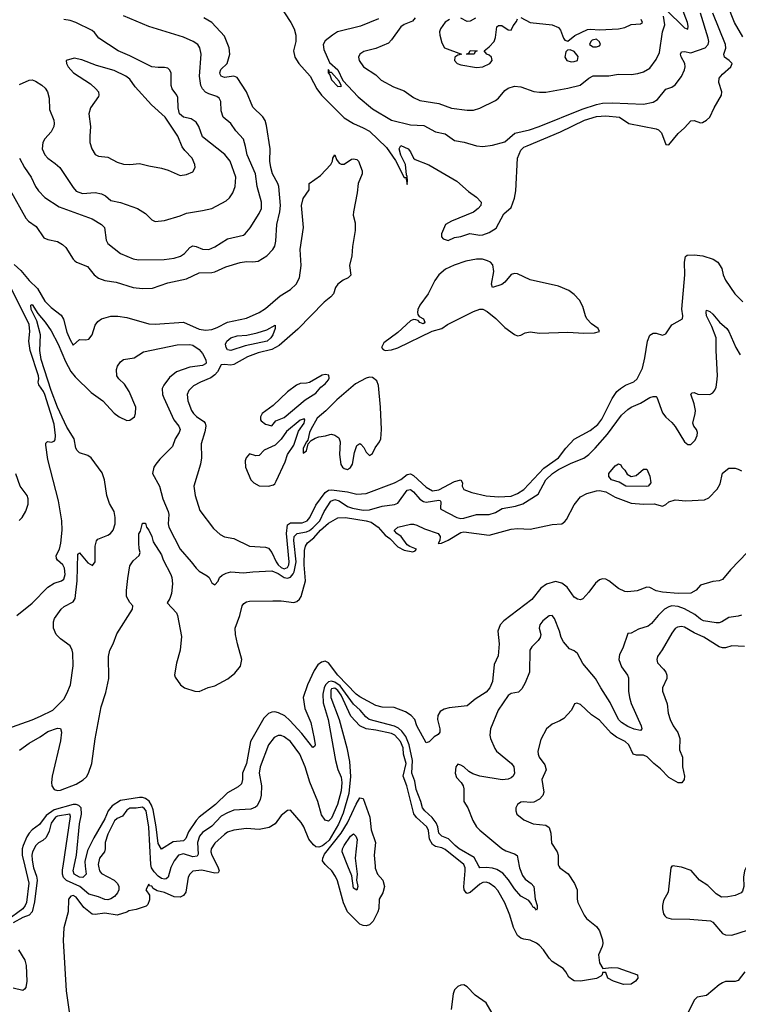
# Model space of a CAD drawing. Header units: inches. Extents: x 1552611 to 1694776, y 811966 to 917215.
# Tile 105 of 256: x 1633951 to 1638511, y 829124 to 835368. Entities that reach past the tile are written whole.
import ezdxf

# ---------------------------------------------------------------- set-up
doc = ezdxf.new("R2010")
doc.units = ezdxf.units.IN
doc.header["$MEASUREMENT"] = 0
doc.layers.add('B6832', color=7, linetype='Continuous')
doc.layers.add('B6833', color=7, linetype='Continuous')

msp = doc.modelspace()

# ---------------------------------------------------------------- linework, layer by layer
at = {"layer": 'B6832', "color": 5}
for points, elevation in [([(1633982.9, 830000), (1634007.9, 829892.1), (1633993, 829770), (1633985.8, 829750), (1633970.9, 829730), (1633866.7, 829653.3)], 740), ([(1634036.9, 830000), (1634038.6, 829990), (1634056.8, 829936.8), (1634060.8, 829910), (1634045.6, 829774.4), (1634030.3, 829709.7), (1634011.8, 829688.2), (1633970, 829675), (1633910, 829640)], 760), ([(1634451.6, 830000), (1634457.1, 829970), (1634470, 829954), (1634550.4, 829910.4), (1634570.4, 829890.4), (1634580.3, 829870), (1634580.3, 829850), (1634572.3, 829830), (1634552.9, 829807.1), (1634530, 829792.3), (1634510, 829786.7), (1634490, 829789), (1634450, 829806.3), (1634390, 829821.5), (1634331.7, 829870), (1634248, 829908), (1634227.7, 829927.7), (1634221.7, 829950), (1634223.2, 829976.8), (1634226.7, 830000)], 760), ([(1635205.2, 830000), (1635210.8, 829989.2), (1635216.2, 829970), (1635210, 829957.2), (1635190, 829955.2), (1635106.2, 829973.8), (1635050, 829967.9), (1635030.1, 829949.9), (1635019.4, 829930), (1635004.6, 829835.4), (1634990, 829813.7), (1634970, 829802.4), (1634930, 829806), (1634870, 829833.3), (1634823.7, 829843.7), (1634798, 829858), (1634790, 829873.2), (1634775.3, 829875.3), (1634770, 829886), (1634752, 829850), (1634775.3, 829815.3), (1634774.4, 829785.6), (1634764, 829756), (1634754, 829746), (1634690, 829725.2), (1634642.8, 829717.2), (1634630, 829708.7), (1634570, 829689), (1634490, 829700.7), (1634430, 829692.5), (1634410, 829696.2), (1634357.6, 829737.6), (1634310, 829804.1), (1634290, 829812.7), (1634274.8, 829810), (1634261.1, 829790), (1634258.8, 829710), (1634231.2, 829608.8), (1634227.5, 829527.5), (1634246.1, 829210), (1634264.6, 829075.4)], 780), ([(1634366.8, 830000), (1634371.7, 829948.3), (1634352.2, 829927.8), (1634330, 829929.2), (1634297.2, 829950), (1634291.1, 829970), (1634297.2, 830000)], 740), ([(1634914.3, 830000), (1634909.7, 829990.3), (1634892.8, 829930), (1634879.6, 829920.4), (1634870, 829917.6), (1634850, 829922.4), (1634830, 829936.2), (1634803.1, 829963.1), (1634787.3, 829990), (1634784.9, 830000)], 760), ([(1636205.9, 830000), (1636207, 829987), (1636222.2, 829950), (1636255, 829910), (1636265.1, 829870), (1636255.5, 829830), (1636232, 829790), (1636229.4, 829730.6), (1636222.8, 829710), (1636193.2, 829650), (1636170, 829627.7), (1636150, 829621.2), (1636130, 829622.7), (1636110, 829631.5), (1636030, 829709.8), (1636006.3, 829766.3), (1635966.7, 829906.7), (1635954.7, 829934.7), (1635932.5, 829970), (1635899.5, 830000)], 780), ([(1636086.5, 830000), (1636092.4, 829950), (1636087.7, 829910), (1636097.2, 829870), (1636090, 829846.9), (1636070, 829859.6), (1636058.5, 829938.5), (1636033.7, 830000)], 760), ([(1637372, 830000), (1637378.4, 829990), (1637430.1, 829950.1), (1637470.6, 829890.6), (1637487.5, 829850), (1637488, 829790), (1637492.5, 829770), (1637532.2, 829690), (1637548.5, 829668.5), (1637610, 829617.8), (1637629.2, 829590), (1637648.2, 829531.8), (1637650.4, 829510), (1637646.4, 829490), (1637622.8, 829437.2), (1637630, 829386), (1637651, 829351), (1637703, 829357), (1637745.6, 829354.4), (1637870.8, 829310), (1637874, 829290), (1637857.6, 829270), (1637830, 829251.8), (1637782, 829250), (1637718, 829270), (1637682, 829290), (1637670, 829326), (1637650, 829326), (1637646, 829310), (1637638.5, 829301.5), (1637610, 829287.3), (1637510, 829269.6), (1637470, 829273.1), (1637458.6, 829278.6), (1637436.1, 829296.1), (1637416.4, 829330), (1637398.9, 829350), (1637330, 829394.2), (1637310, 829416.4), (1637275.5, 829470), (1637250, 829495.9), (1637230, 829510.7), (1637190, 829529.8), (1637150, 829536), (1637130, 829544), (1637110, 829560.5), (1637083.7, 829610), (1637061.2, 829690), (1637030, 829766.6), (1636985.1, 829845.1), (1636965.7, 829865.7), (1636930, 829891.4), (1636910, 829898), (1636890, 829896.3), (1636870, 829885.9), (1636810, 829832.9), (1636790, 829825.8), (1636783.5, 829830), (1636772.2, 829850), (1636769.5, 829869.5), (1636777.4, 829970), (1636776.7, 829990), (1636772.5, 830000)], 780), ([(1637121, 830000), (1637123.2, 829990), (1637141.6, 829941.6), (1637158, 829918), (1637197.3, 829890), (1637213, 829870), (1637220.7, 829790), (1637234.4, 829750), (1637234.9, 829730), (1637230, 829721.2), (1637216.6, 829736.6), (1637210, 829738), (1637199.5, 829759.5), (1637181, 829781), (1637130, 829808.8), (1637090, 829855.8), (1637053.3, 829913.3), (1637016.3, 829956.3), (1636978.6, 829978.6), (1636950, 829988), (1636910, 829992.2), (1636869.9, 829989.9), (1636864.2, 830000)], 760), ([(1638094, 830000), (1638090, 829999), (1638082.8, 829990), (1638065.5, 829834.5), (1638037.1, 829782.9), (1638029.1, 829750), (1638029.1, 829729.1), (1638036.7, 829696.7), (1638044.4, 829684.4), (1638054.9, 829674.9), (1638084.8, 829664.8), (1638202.7, 829662.7), (1638333.9, 829653.9), (1638350, 829644.9), (1638410, 829573), (1638430, 829563.9), (1638470, 829563), (1638570, 829592.9)], 820), ([(1638564.6, 830000), (1638550.2, 829970), (1638544, 829930), (1638545.8, 829870), (1638537.9, 829842.1), (1638528.8, 829830), (1638490, 829813.2), (1638445.3, 829805.3), (1638403.8, 829803.8), (1638370, 829824.4), (1638317.2, 829877.2), (1638265.1, 829910), (1638212, 829972), (1638150, 829994.3), (1638107.7, 830000)], 820), ([(1633943.1, 829470), (1633983.9, 829403.9), (1633992.1, 829370), (1633995.9, 829270), (1633990.6, 829229.4), (1633981, 829219), (1633970, 829212), (1633910, 829227.1)], 760), ([(1638552.3, 829330), (1638510, 829274.7), (1638490, 829267.6), (1638430, 829267.6), (1638410, 829259.6), (1638390, 829248.2), (1638310, 829178.9), (1638250, 829168), (1638230.4, 829150), (1638171.4, 829028.6)], 820), ([(1636948.2, 829068.2), (1636910, 829133), (1636841.1, 829181.1), (1636790, 829235.1), (1636770, 829246.6), (1636750, 829246), (1636730, 829237.2), (1636710, 829215.3), (1636700.5, 829190), (1636688.8, 829090)], 820)]:
    msp.add_lwpolyline(points, dxfattribs=dict(at, elevation=elevation))
at = {"layer": 'B6833', "color": 5}
for points, elevation in [([(1635591.9, 835471.9), (1635672.3, 835350), (1635693.2, 835310), (1635703, 835270), (1635703, 835230), (1635689, 835170), (1635695.9, 835130), (1635721.1, 835090), (1635794.3, 835010), (1635836.8, 834930), (1635865.1, 834890), (1636010, 834745.3), (1636068.8, 834708.8), (1636130, 834682.9), (1636170, 834660.1), (1636278.4, 834558.4), (1636335.5, 834475.5), (1636390, 834366.7), (1636406.8, 834366.8), (1636403.1, 834356.9), (1636410, 834323), (1636412.6, 834347.4), (1636410, 834373.2), (1636404.4, 834384.4), (1636398.3, 834450), (1636369.4, 834509.4), (1636358, 834550), (1636369.8, 834570.2), (1636415.3, 834550), (1636430, 834530.4), (1636448.8, 834490), (1636460.9, 834480.9), (1636547, 834447), (1636724.8, 834344.8), (1636799, 834279), (1636850, 834242.4), (1636878.4, 834210), (1636877.6, 834190), (1636860.3, 834170), (1636830, 834146.6), (1636690.6, 834090), (1636653.4, 834070), (1636628, 834010), (1636628, 833990), (1636637.3, 833977.3), (1636670, 833967.7), (1636710, 833987.7), (1636750, 833992.2), (1636808.1, 834011.9), (1636870, 834001.9), (1636890, 834002.6), (1636930, 834017.7), (1636973.4, 834046.6), (1637023.8, 834136.2), (1637070, 834176.3), (1637090, 834236.3), (1637098.3, 834281.7), (1637110, 834490.3), (1637130, 834540.9), (1637150, 834558.9), (1637170, 834568.1), (1637382.9, 834657.1), (1637534.5, 834730), (1637610, 834753.1), (1637670, 834758.3), (1637756, 834750), (1637816, 834710), (1637990, 834676.6), (1638004.9, 834670), (1638022.6, 834650), (1638050, 834577.3), (1638070, 834574.9), (1638130, 834646.7), (1638170, 834682), (1638210, 834726.4), (1638230, 834728.7), (1638270, 834713), (1638284.5, 834715.5), (1638310, 834730.6), (1638329.4, 834750), (1638357, 834810), (1638403.7, 834890), (1638407, 834910), (1638386.6, 834970), (1638390, 834998), (1638410, 835022.8), (1638464, 835070), (1638471.6, 835090), (1638452.7, 835110), (1638423.6, 835130), (1638419.7, 835150), (1638431.9, 835188.1), (1638428.9, 835210), (1638349.5, 835410)], 820), ([(1638050, 835433.6), (1638170, 835316), (1638190, 835308.5), (1638193.2, 835326.8), (1638188.6, 835350), (1638149.9, 835450)], 860), ([(1638539.6, 835259.6), (1638487.4, 835350), (1638442, 835462)], 780), ([(1633890, 834286), (1633990.3, 834110), (1634007, 834090), (1634055.8, 834055.8), (1634104.9, 833984.9), (1634130, 833973.2), (1634190, 833961.3), (1634223.2, 833943.2), (1634243.8, 833923.8), (1634289.1, 833850), (1634299.6, 833839.6), (1634310.2, 833830.2), (1634381.9, 833801.9), (1634423.8, 833750), (1634450, 833727.9), (1634490, 833713.7), (1634563.6, 833703.6), (1634670.8, 833670), (1634730, 833662.6), (1634793.7, 833666.3), (1634890, 833699.3), (1635010, 833724.4), (1635090, 833762), (1635170, 833763.8), (1635190, 833769.2), (1635259.5, 833800.5), (1635349, 833829), (1635390, 833835.5), (1635430, 833832.1), (1635463.2, 833836.8), (1635519.7, 833870), (1635557.6, 833910), (1635569.1, 833930.9), (1635576.3, 833963.7), (1635582.8, 834070), (1635602.2, 834150), (1635605.5, 834190), (1635595.4, 834310), (1635588.9, 834330), (1635555.3, 834390), (1635543.4, 834430), (1635539, 834470), (1635541, 834550), (1635516.5, 834696.5), (1635508, 834728), (1635492.9, 834752.9), (1635430, 834813.3), (1635390.6, 834910), (1635330, 835001), (1635310, 835010.3), (1635250, 835000.4), (1635229.2, 835009.2), (1635222.5, 835022.5), (1635220.1, 835030), (1635226.9, 835053.1), (1635267.4, 835090), (1635285, 835150), (1635280.2, 835190), (1635250, 835262.7), (1635170.6, 835350), (1635118.8, 835378.8)], 820), ([(1633950, 834957.5), (1634010, 834984.1), (1634030, 834985.8), (1634050, 834978.9), (1634092.1, 834952.1), (1634112.7, 834932.7), (1634126.7, 834910), (1634138.1, 834870), (1634139.2, 834799.2), (1634167.5, 834730), (1634170.1, 834709.9), (1634167.1, 834690), (1634150, 834656.3), (1634110, 834612.6), (1634096.9, 834590), (1634094, 834550), (1634110.3, 834510), (1634128.9, 834490), (1634176.9, 834456.9), (1634205.8, 834430), (1634290, 834303.1), (1634310, 834280.8), (1634350, 834266), (1634430, 834272.2), (1634470, 834264.6), (1634495.6, 834250), (1634530, 834220.7), (1634590, 834208.4), (1634699.1, 834170), (1634750, 834139.1), (1634790, 834099.1), (1634810, 834088.4), (1634870, 834094.4), (1634970, 834123.6), (1635010, 834141.5), (1635110, 834156.9), (1635170, 834171.6), (1635261.5, 834218.5), (1635281.8, 834238.2), (1635302.7, 834270), (1635318.4, 834310), (1635321.4, 834370), (1635286.6, 834470), (1635253.1, 834513.1), (1635110, 834624.8), (1635087, 834690), (1635070, 834718.4), (1635038.3, 834738.3), (1634990, 834750.5), (1634965.7, 834770), (1634956, 834810), (1634953.7, 834873.7), (1634947.8, 834890), (1634919.2, 834930), (1634912, 834950), (1634912.1, 835030), (1634901.6, 835050), (1634890, 835060.5), (1634870, 835065.1), (1634830, 835064.1), (1634789.9, 835069.9), (1634650, 835139.8), (1634575.6, 835170), (1634452.8, 835250), (1634426.4, 835286.4), (1634410, 835299), (1634307.6, 835350), (1634270, 835362.5), (1634230, 835368.8)], 860), ([(1633950.2, 834490), (1633980.5, 834430), (1634024, 834370), (1634050, 834310.3), (1634070, 834283.2), (1634110, 834240.8), (1634201.7, 834181.7), (1634410, 834105.3), (1634470, 834069.1), (1634489.4, 834049.4), (1634500.1, 833970), (1634509.1, 833949.1), (1634590, 833884.6), (1634670, 833851.4), (1634704.5, 833844.5), (1634867.7, 833847.7), (1634930, 833855.5), (1634971.5, 833868.5), (1634995.5, 833884.5), (1635030, 833922.8), (1635050, 833933.4), (1635070, 833930.2), (1635110, 833912.3), (1635150, 833910.2), (1635190, 833928.1), (1635270, 833978.8), (1635370, 834001.6), (1635381.7, 834010), (1635412.4, 834047.6), (1635470, 834138.9), (1635484.6, 834170), (1635484.5, 834210), (1635456.8, 834310), (1635446.6, 834390), (1635394.4, 834510), (1635384.3, 834564.3), (1635369.9, 834609.9), (1635322.8, 834662.8), (1635289.9, 834709.9), (1635242.2, 834750), (1635229.8, 834790), (1635227.2, 834850), (1635216.9, 834870), (1635201.1, 834881.1), (1635150, 834897.7), (1635130, 834908.9), (1635110.8, 834930), (1635100.7, 834950), (1635091.4, 835010), (1635102.7, 835150), (1635093.7, 835190), (1635080.5, 835210), (1635052, 835230), (1634990, 835257.6), (1634770, 835325.3), (1634610, 835392.1)], 840), ([(1636227.6, 835372.4), (1636113.2, 835326.8), (1635967.8, 835290), (1635934.9, 835270), (1635890, 835233.1), (1635876.8, 835210), (1635879.8, 835179.8), (1635916.9, 835096.9), (1635970.1, 835050), (1636001.7, 834981.7), (1636098.1, 834878.1), (1636190, 834803), (1636310, 834730.9), (1636430, 834701.5), (1636515.9, 834695.9), (1636590, 834657.5), (1636650, 834644.7), (1636710, 834602), (1636771.2, 834591.2), (1636850, 834568.9), (1636890, 834564.6), (1636950, 834571.8), (1637030, 834594), (1637091.8, 834648.2), (1637186.6, 834670), (1637246.3, 834690), (1637520.5, 834799.5), (1637610, 834829.3), (1637650, 834838.3), (1637710, 834841.4), (1637908.4, 834831.6), (1637970, 834843.9), (1637997.3, 834862.7), (1638050, 834927.6), (1638090, 834940.9), (1638110, 834955.6), (1638150, 835007.2), (1638169.8, 835050), (1638173, 835070), (1638171, 835091), (1638147.9, 835132.1), (1638143.7, 835150), (1638150, 835163.7), (1638170, 835165.4), (1638210, 835156.9), (1638300.4, 835190), (1638320.2, 835210), (1638323.4, 835230), (1638319.1, 835250), (1638270.8, 835410)], 840), ([(1636460.1, 835379.9), (1636442.3, 835357.7), (1636390, 835338.4), (1636370, 835323.5), (1636310, 835240.4), (1636290, 835219.8), (1636210, 835184.8), (1636133.9, 835166.1), (1636108.2, 835150), (1636100.4, 835130), (1636104.4, 835110), (1636133, 835070), (1636210, 835018.4), (1636244.7, 834984.7), (1636322, 834942), (1636390, 834917.4), (1636450, 834874.3), (1636490, 834855.8), (1636610, 834835.5), (1636690, 834806.2), (1636790, 834793.2), (1636830, 834793.4), (1636870, 834806.9), (1636970, 834855.8), (1636990, 834870.3), (1637030, 834918.3), (1637050, 834932.8), (1637090, 834946.3), (1637130, 834942), (1637213.3, 834913.3), (1637250, 834907.8), (1637290, 834908.5), (1637430, 834933.2), (1637507.9, 834952.1), (1637562.1, 834997.9), (1637590, 835011.8), (1637688.5, 835011.5), (1637750, 835023.2), (1637830, 835020.2), (1637874.2, 835025.8), (1637910, 835037.2), (1637950, 835061.5), (1637990, 835116.5), (1638010, 835160.3), (1638029.1, 835290.9), (1638045.6, 835334.4), (1638036.8, 835390)], 860), ([(1636678, 835370), (1636650, 835351.8), (1636620.7, 835310), (1636614, 835290), (1636617.3, 835270), (1636630, 835222), (1636646.8, 835190), (1636754, 835150), (1636730, 835144), (1636711.3, 835130), (1636710.8, 835110), (1636726.8, 835090), (1636750, 835082.3), (1636850, 835065.7), (1636890, 835068.9), (1636934, 835090), (1636949.6, 835110), (1636943.7, 835130), (1636930, 835143.7), (1636915.3, 835150), (1636898, 835170), (1636930, 835196), (1636961.2, 835230), (1636970, 835254), (1636978, 835322), (1636990, 835332), (1637010, 835331.3), (1637050, 835304.7), (1637070, 835302), (1637082, 835330), (1637103.1, 835356.9), (1637110, 835374)], 880), ([(1636843.1, 835376.9), (1636810, 835358), (1636790, 835356), (1636750, 835378.4)], 880), ([(1637130, 835382), (1637190.4, 835350.4), (1637330, 835334.8), (1637370, 835318), (1637382, 835302), (1637401, 835250), (1637410, 835238), (1637430, 835231), (1637472.7, 835267.3), (1637554.5, 835305.5), (1637572, 835308), (1637630, 835302.8), (1637750, 835310.2), (1637790, 835318.5), (1637830, 835338.5), (1637890, 835340.8), (1637902, 835350), (1637895.3, 835370)], 880), ([(1633915.8, 833815.8), (1633958.1, 833778.1), (1634010, 833713.8), (1634064, 833664), (1634110, 833582.5), (1634150, 833543.5), (1634213.6, 833493.6), (1634227.9, 833467.9), (1634250, 833386.2), (1634270, 833337.3), (1634290, 833304.6), (1634330, 833340.3), (1634370, 833337.3), (1634390, 833342), (1634409.8, 833370.2), (1634430, 833430.6), (1634445.9, 833454.1), (1634470, 833471.6), (1634530, 833487.1), (1634572.8, 833487.2), (1634630, 833480.2), (1634770, 833439), (1634810, 833437.8), (1634990, 833450.2), (1635090, 833406.3), (1635130, 833399.1), (1635170, 833403.4), (1635204.1, 833415.9), (1635269.9, 833450.1), (1635390, 833474.7), (1635470, 833512), (1635510, 833536.3), (1635603.8, 833616.2), (1635670, 833655.9), (1635704.2, 833690), (1635727, 833730), (1635737.4, 833810), (1635729.7, 833910), (1635751.9, 834050), (1635738, 834190), (1635750, 834234.9), (1635787, 834290), (1635788.2, 834330), (1635860.3, 834379.7), (1635926, 834450), (1635935.3, 834470), (1635938, 834490), (1635950, 834511.3), (1635962, 834482), (1635978.8, 834458.8), (1635990, 834452.7), (1636010, 834452.2), (1636055.8, 834484.2), (1636070, 834486.1), (1636090, 834480.9), (1636100.9, 834470), (1636123.4, 834410), (1636123.6, 834390), (1636098.5, 834330), (1636092.3, 834270), (1636069.4, 834149.4), (1636067.8, 834127.8), (1636080.3, 834080.3), (1636079.1, 834030), (1636062.7, 833930), (1636058.2, 833870), (1636042.9, 833810), (1636052.4, 833747.6), (1636034.9, 833730), (1636004.1, 833715.9), (1635969.6, 833690.4), (1635955, 833670), (1635941.7, 833630), (1635924.6, 833610), (1635883.2, 833576.8), (1635715, 833405), (1635597.2, 833302.8), (1635550, 833276.3), (1635464.6, 833255.4), (1635395.7, 833230), (1635310, 833181.1), (1635290, 833177.1), (1635250, 833181.4), (1635230, 833178.5), (1635205.3, 833134.7), (1635190, 833116.5), (1635162.7, 833097.3), (1635097.6, 833070), (1635054, 833046), (1635023.4, 833016.6), (1635012.8, 832990), (1635018.6, 832950), (1635040.7, 832890), (1635053.2, 832870), (1635072.1, 832852.1), (1635119.1, 832819.1), (1635127.2, 832810), (1635131.8, 832790), (1635126.2, 832753.8), (1635102.2, 832677.8), (1635103.5, 832590), (1635098.5, 832550), (1635056, 832410), (1635064.2, 832350), (1635094.9, 832254.9), (1635180.7, 832140.7), (1635223.5, 832103.5), (1635250, 832088), (1635310, 832076.8), (1635410, 832029.2), (1635510, 832023.8), (1635530, 832016.5), (1635550, 831988.1), (1635577.4, 831930), (1635591.7, 831910), (1635610, 831894), (1635630, 831886.2), (1635650, 831892.8), (1635658.8, 831910), (1635661.3, 831930), (1635643.2, 832110), (1635650, 832164.2), (1635670, 832178), (1635743.5, 832176.5), (1635774, 832190), (1635792.5, 832210), (1635830.5, 832289.5), (1635889.5, 832370.5), (1635910, 832384.4), (1635930, 832386.5), (1636030, 832374.1), (1636090, 832358.7), (1636150, 832362.5), (1636330, 832430.1), (1636370, 832452.5), (1636410, 832484.2), (1636430, 832488.6), (1636450, 832477.8), (1636530, 832402.3), (1636570, 832381), (1636610, 832387.1), (1636710, 832438.5), (1636749.2, 832449.2), (1636759.8, 832430), (1636759.3, 832410), (1636768.2, 832388.2), (1636820.5, 832370), (1636910, 832348.5), (1636990, 832341.6), (1637070, 832346.4), (1637110, 832362.5), (1637150, 832388.7), (1637276, 832524), (1637368.8, 832590), (1637416, 832650), (1637470, 832707), (1637570, 832761.9), (1637618.8, 832801.2), (1637645, 832835), (1637710, 832965), (1637740.8, 833010), (1637762.3, 833030), (1637795.7, 833050), (1637847.7, 833072.3), (1637868.9, 833091.1), (1637902, 833158), (1637917.4, 833222.6), (1637933.8, 833330), (1637950, 833368.2), (1637970, 833380.4), (1637990, 833380.4), (1638030, 833368.2), (1638050, 833375.5), (1638090, 833433.4), (1638156, 833470), (1638158.4, 833490), (1638152.4, 833532.4), (1638170.5, 833750), (1638169, 833831), (1638174.8, 833865.2), (1638186.2, 833873.8), (1638230, 833876.7), (1638286.3, 833870), (1638351.8, 833850), (1638381, 833830), (1638405.2, 833790), (1638415.2, 833750), (1638430, 833715.8), (1638489.3, 833629.3), (1638539.6, 833579.6)], 780), ([(1633933, 831590), (1634030, 831667.1), (1634130, 831768.6), (1634170, 831795), (1634216, 831810), (1634230, 831819.3), (1634238.6, 831850), (1634235.6, 831890), (1634223.9, 831910), (1634190, 831939.7), (1634184.3, 831950), (1634182.5, 831970), (1634202.3, 832010), (1634212.8, 832047.2), (1634220.8, 832130), (1634218.8, 832190), (1634196.8, 832316.8), (1634130, 832579.6), (1634117.4, 832670), (1634117.2, 832682.8), (1634127, 832693), (1634152, 832688), (1634170, 832696), (1634175.6, 832704.4), (1634178.9, 832730), (1634170, 832802), (1634110, 832991.4), (1634102.6, 833010), (1634073.1, 833053.1), (1634068.6, 833070), (1634073, 833090), (1634069.6, 833110), (1634017.4, 833270), (1634008.1, 833330), (1634014.7, 833390), (1634010, 833434), (1633850, 833757.5)], 780), ([(1633868.5, 830871.5), (1634030, 830927.3), (1634083, 830950), (1634162, 830990), (1634230, 831059.5), (1634250, 831094.9), (1634272.2, 831150), (1634290.4, 831269.6), (1634287.6, 831350), (1634283.4, 831370), (1634270, 831396.4), (1634210, 831441.4), (1634182.4, 831470), (1634164.8, 831510), (1634164.5, 831550), (1634172.2, 831570), (1634214.7, 831630), (1634232.7, 831647.3), (1634290, 831676.5), (1634301.8, 831698.2), (1634315.4, 831810), (1634320.7, 831979.3), (1634330, 831986.8), (1634384.1, 831924.1), (1634412.7, 831907.3), (1634429.4, 831930.6), (1634428.9, 832030), (1634437.5, 832062.5), (1634446.9, 832073.1), (1634510, 832099.1), (1634526.9, 832110), (1634544.3, 832130), (1634556.6, 832170), (1634557, 832210), (1634550.5, 832250), (1634520.7, 832300.7), (1634502.8, 832350), (1634489, 832450), (1634474.1, 832494.1), (1634403.8, 832590), (1634383.7, 832603.7), (1634330, 832621.7), (1634315.8, 832635.8), (1634307.7, 832650), (1634295.7, 832710), (1634250, 832784), (1634190, 832909.8), (1634150, 833016.5), (1634087.3, 833212.7), (1634078.2, 833270), (1634083.4, 833370), (1634059, 833459), (1634023.2, 833530), (1634021.8, 833558.2), (1634030, 833562), (1634065.4, 833505.4), (1634113.2, 833450), (1634150, 833395.8), (1634195.4, 833310), (1634240.7, 833200.7), (1634276.1, 833136.1), (1634302, 833102), (1634404, 833004), (1634479.1, 832950), (1634550, 832872.2), (1634582.6, 832850), (1634630, 832826.4), (1634650, 832827.2), (1634678.6, 832850), (1634685.5, 832870), (1634686.8, 832910), (1634645.2, 833010), (1634615.5, 833055.5), (1634579.2, 833090), (1634566.2, 833110), (1634564.6, 833150), (1634571.7, 833170), (1634590, 833198.3), (1634610, 833213.7), (1634677.2, 833222.8), (1634737.4, 833262.6), (1634950, 833305.4), (1635030, 833308.8), (1635050, 833303.5), (1635090, 833276.8), (1635111, 833251), (1635131.4, 833210), (1635134.6, 833190), (1635130, 833185), (1635110, 833175.8), (1635030, 833164.2), (1634945.3, 833134.7), (1634901.4, 833098.6), (1634864.4, 833050), (1634854.7, 833030), (1634857.1, 832990), (1634865.1, 832970), (1634929.7, 832829.7), (1634960.9, 832790), (1634968.1, 832770), (1634963.5, 832750), (1634936.5, 832710), (1634919.8, 832660.2), (1634839, 832581), (1634814.4, 832550), (1634802, 832530), (1634794.3, 832490), (1634837, 832410), (1634860.1, 832330), (1634893.1, 832250), (1634897.4, 832230), (1634893.7, 832170), (1634898.1, 832150), (1634969.4, 832010), (1635039.7, 831930), (1635070, 831888.7), (1635090, 831870.3), (1635141, 831841), (1635152.4, 831830), (1635170, 831797.3), (1635190, 831784.9), (1635210, 831806.8), (1635219.6, 831830), (1635235, 831845), (1635261.1, 831858.9), (1635290, 831866.2), (1635370, 831859.8), (1635430, 831867), (1635550, 831871.8), (1635590, 831856.1), (1635630, 831830.1), (1635650, 831825.6), (1635670, 831832.3), (1635687.1, 831852.9), (1635692.6, 831867.4), (1635705.5, 831930), (1635690, 832066), (1635691.9, 832090), (1635710.9, 832109.1), (1635770, 832120), (1635790, 832129), (1635810, 832145.4), (1635854.5, 832190), (1635882.8, 832250), (1635925.9, 832314.1), (1635950, 832325.5), (1635977, 832317), (1636030, 832280.8), (1636063.1, 832270), (1636130, 832257.2), (1636170, 832258.9), (1636250, 832282), (1636330, 832293.6), (1636350, 832301.7), (1636410, 832384.7), (1636430, 832389), (1636450, 832373.8), (1636490, 832328.1), (1636512.3, 832312.3), (1636530, 832308.5), (1636610, 832321.6), (1636618.3, 832318.3), (1636624.1, 832310), (1636620.6, 832270), (1636623.9, 832263.9), (1636724, 832210), (1636750, 832205.4), (1636770, 832206.3), (1636850, 832229.7), (1636930, 832230.2), (1636970, 832243.7), (1637012.9, 832267.1), (1637097.4, 832282.6), (1637142.9, 832297.1), (1637240.2, 832359.8), (1637290, 832449.3), (1637332.2, 832490), (1637370, 832514.9), (1637450, 832554.7), (1637530, 832587.1), (1637561.5, 832610), (1637602.8, 832650), (1637681, 832739), (1637770, 832860.2), (1637810, 832895.5), (1637830, 832910.2), (1637890, 832936.5), (1637950, 832971.4), (1637970, 832977.4), (1637990, 832978.4), (1637994.2, 832974.2), (1638030, 832875.5), (1638050, 832848.2), (1638090, 832813), (1638110, 832788.4), (1638170, 832690.3), (1638190, 832674.7), (1638210, 832673.8), (1638237.6, 832702.4), (1638250.5, 832730), (1638252.2, 832750), (1638245.2, 832770), (1638228.2, 832790), (1638222, 832810), (1638237.8, 832870), (1638238.7, 832890), (1638231.3, 832931.3), (1638210, 832994), (1638218, 833002), (1638230, 833002.8), (1638253.8, 832993.8), (1638330, 832990.3), (1638350, 833001.7), (1638361.6, 833018.4), (1638370, 833037.3), (1638375.4, 833070), (1638378.9, 833110), (1638369.9, 833270), (1638369.9, 833350), (1638342.4, 833422.4), (1638309.9, 833490), (1638306.7, 833513.3), (1638310, 833526), (1638330, 833517.4), (1638350, 833500.3), (1638391.4, 833450), (1638437.2, 833410), (1638451.1, 833390), (1638494.3, 833290), (1638522.6, 833242.6)], 760), ([(1633950, 830735.2), (1634010, 830779.7), (1634080.8, 830819.2), (1634130, 830854.1), (1634190, 830875), (1634210, 830873.2), (1634215.2, 830850), (1634210, 830794.5), (1634157.8, 830570), (1634152.4, 830530), (1634154.4, 830510), (1634170, 830486.2), (1634190, 830479.7), (1634210, 830481), (1634310, 830520.5), (1634353.7, 830546.3), (1634373.8, 830566.2), (1634388.3, 830590), (1634408.1, 830650), (1634430, 830806.7), (1634468.6, 831010), (1634498.2, 831101.8), (1634515.6, 831190), (1634513.5, 831330), (1634521.9, 831370), (1634543.1, 831410), (1634567.6, 831472.4), (1634667, 831630), (1634669.3, 831650), (1634650, 831672), (1634628.7, 831710), (1634627.8, 831747.8), (1634636.1, 831823.9), (1634650, 831904.7), (1634670, 831936), (1634709, 831970), (1634715.3, 831990), (1634708.7, 832011.3), (1634706, 832050), (1634707.3, 832107.3), (1634716.4, 832123.6), (1634730, 832174), (1634750, 832174), (1634754.8, 832150), (1634770, 832131), (1634790, 832091.3), (1634797.5, 832057.5), (1634850, 831974), (1634862, 831942), (1634910.3, 831850), (1634915.3, 831830), (1634919.5, 831790), (1634914.4, 831730), (1634902.8, 831697.2), (1634886, 831670), (1634946.6, 831606.6), (1634953, 831590), (1634976.9, 831456.9), (1634968.2, 831370), (1634946.4, 831286.4), (1634933.7, 831213.7), (1634937.5, 831197.5), (1634970.4, 831150.4), (1634996, 831130), (1635062, 831110), (1635090, 831108.4), (1635146.2, 831133.8), (1635190, 831144.4), (1635271.8, 831188.2), (1635316.9, 831223.1), (1635352.4, 831267.6), (1635359.6, 831310), (1635331.9, 831410), (1635320.6, 831470), (1635318.9, 831510), (1635346.8, 831590), (1635361.8, 831650), (1635373.8, 831666.2), (1635390, 831675.4), (1635410, 831679.3), (1635556.9, 831683.1), (1635610, 831682.3), (1635690, 831672.6), (1635710, 831677.8), (1635727.1, 831692.9), (1635737, 831710), (1635763.4, 831810), (1635755.2, 831910), (1635758, 832002), (1635763.9, 832030), (1635776.5, 832050), (1635817.1, 832082.9), (1635859.9, 832130), (1635910, 832175.5), (1635970.4, 832209.6), (1636019.1, 832210), (1636150.3, 832190.3), (1636180.3, 832180.3), (1636225.7, 832150), (1636270, 832099.7), (1636298.7, 832078.7), (1636350, 832025), (1636390, 832004.1), (1636446, 831994), (1636460.2, 831999.8), (1636469, 832010), (1636426.5, 832026.5), (1636410, 832038.4), (1636370.9, 832090.9), (1636343.7, 832110), (1636330, 832126), (1636328.5, 832130), (1636349.6, 832150), (1636430, 832168), (1636450, 832169.4), (1636470, 832163.2), (1636519.7, 832139.7), (1636607.2, 832110), (1636618.9, 832090), (1636615.8, 832064.2), (1636607.1, 832047.1), (1636627.9, 832047.9), (1636670, 832067.1), (1636750, 832115.1), (1636770, 832119.5), (1636930, 832098.5), (1637070, 832135.9), (1637110, 832140.2), (1637190, 832135.9), (1637330, 832165.5), (1637390, 832171.6), (1637410, 832184.6), (1637421.5, 832198.5), (1637470, 832290.7), (1637510, 832342), (1637550, 832363.1), (1637610, 832379.1), (1637630, 832381.4), (1637670, 832373.2), (1637730, 832339.8), (1637830, 832301.9), (1637910, 832295.6), (1637977.6, 832297.6), (1638030, 832282.8), (1638050, 832292.7), (1638069.5, 832310), (1638110, 832323.7), (1638177.3, 832317.3), (1638296.2, 832323.8), (1638323.3, 832336.7), (1638377.2, 832390), (1638395.6, 832424.4), (1638410, 832491.3), (1638450, 832524.7), (1638490, 832524.7), (1638510, 832518), (1638530, 832506)], 740), ([(1633947.9, 832192.1), (1633966.3, 832210), (1633989.8, 832250.2), (1634004.2, 832295.8), (1634004.5, 832330), (1633997.3, 832350), (1633954.7, 832410), (1633927.3, 832487.3)], 820), ([(1638569.2, 831990.8), (1638460.2, 831879.8), (1638410, 831818), (1638390, 831809.5), (1638350, 831805.1), (1638270, 831781.2), (1638244, 831750), (1638208.9, 831731.1), (1638130.1, 831729.9), (1638030, 831737.2), (1637990, 831746.3), (1637950, 831766), (1637930, 831768.5), (1637870, 831745.1), (1637810, 831738.7), (1637790, 831741.1), (1637750, 831759.8), (1637690, 831808.3), (1637670, 831818.9), (1637650, 831822), (1637630, 831815.8), (1637604.5, 831795.5), (1637562.9, 831737.1), (1637524, 831696), (1637510, 831689.2), (1637490, 831692.7), (1637470, 831706.6), (1637424.2, 831770), (1637390, 831795.3), (1637350, 831805.7), (1637292.7, 831787.3), (1637257.4, 831762.6), (1637200.2, 831690), (1637023.7, 831556.3), (1637000.6, 831530), (1636985.2, 831490), (1636994.3, 831410), (1636986.4, 831333.6), (1636962.2, 831277.8), (1636951.9, 831170), (1636935.1, 831130), (1636910, 831103.2), (1636840.7, 831059.3), (1636790, 831017.6), (1636675.4, 831004.6), (1636643.7, 830996.3), (1636619, 830981), (1636605, 830955), (1636602.8, 830930), (1636617.1, 830870), (1636616.3, 830850), (1636605.8, 830834.2), (1636580.9, 830819.1), (1636550, 830787.3), (1636530, 830780.9), (1636471.8, 830890), (1636457.6, 830930), (1636435.9, 830955.9), (1636398.2, 830978.2), (1636326.9, 831006.9), (1636250, 831008.4), (1636210, 831019), (1636110, 831073.8), (1636085.1, 831090), (1635969.5, 831210), (1635910, 831289.8), (1635890, 831299.1), (1635866.7, 831293.3), (1635843, 831277), (1635819.3, 831240.7), (1635776.2, 831150), (1635750.2, 831070), (1635760.6, 831000.6), (1635798.5, 830910), (1635819.1, 830810), (1635824.9, 830770), (1635821, 830759), (1635810, 830752.7), (1635740.7, 830840.7), (1635664.4, 830924.4), (1635632.8, 830952.8), (1635592.4, 830972.4), (1635570, 830977.5), (1635550, 830976.8), (1635530, 830968.3), (1635500.7, 830939.3), (1635415.7, 830790), (1635391, 830650), (1635365.3, 830590), (1635364.6, 830550), (1635358.3, 830521.7), (1635338, 830502), (1635270, 830464.3), (1635192.7, 830390), (1635089, 830311), (1635069.8, 830290.2), (1635021.6, 830218.4), (1635004.2, 830175.8), (1634990, 830160.6), (1634925.4, 830154.6), (1634850, 830107.8), (1634830, 830144.5), (1634816.9, 830250), (1634797.3, 830357.3), (1634787.1, 830387.1), (1634771.6, 830411.6), (1634750, 830428), (1634730, 830435.5), (1634710, 830436.2), (1634590, 830415.6), (1634537.6, 830382.4), (1634512.2, 830350), (1634490, 830299.8), (1634421.2, 830178.8), (1634381.9, 830098.1), (1634364, 830030), (1634366.8, 830000)], 740), ([(1638530, 831591.1), (1638510, 831584.4), (1638450, 831576.4), (1638406.7, 831550), (1638390, 831543.7), (1638370, 831543.4), (1638290, 831556.6), (1638270, 831566.5), (1638235.4, 831595.4), (1638170, 831631.5), (1638130, 831645.8), (1638090, 831649.9), (1638070, 831645.4), (1638042.2, 831630), (1638001.2, 831590), (1637960.6, 831539.4), (1637938.5, 831521.5), (1637876.6, 831503.4), (1637830, 831478), (1637810, 831475.3), (1637777.1, 831382.9), (1637757.7, 831342.3), (1637753.4, 831310), (1637770, 831263.1), (1637808.1, 831210), (1637814.4, 831194.4), (1637813.8, 831110), (1637820.5, 831070), (1637830.8, 831030.8), (1637894, 830890), (1637898.4, 830870), (1637890, 830860.7), (1637850, 830868.5), (1637810, 830885.4), (1637770, 830910.8), (1637750, 830930.8), (1637698.5, 831038.5), (1637637.7, 831130), (1637603.9, 831190), (1637525.2, 831285.2), (1637490, 831348.6), (1637470, 831364.8), (1637439.1, 831379.1), (1637402.4, 831422.4), (1637386.9, 831450), (1637376.4, 831490), (1637344.5, 831570), (1637330, 831589.3), (1637310, 831587.3), (1637270, 831556.3), (1637251.8, 831530), (1637247, 831510), (1637258.4, 831470), (1637254, 831450), (1637241.7, 831430), (1637200.9, 831390), (1637187.6, 831370), (1637186.2, 831230), (1637158, 831162), (1637136.5, 831123.5), (1637116.1, 831103.9), (1637070, 831094.6), (1637050, 831082), (1636988, 830990), (1636938.7, 830870), (1636934.3, 830830), (1636937.8, 830810), (1636965.9, 830745.9), (1636977.4, 830730), (1637072.2, 830650), (1637087, 830630), (1637090.3, 830590), (1637082, 830570), (1637070, 830558.9), (1637050, 830550.9), (1637012.8, 830547.2), (1636871.3, 830571.3), (1636825.4, 830585.4), (1636800.7, 830600.7), (1636770, 830629.7), (1636750, 830641.3), (1636730, 830646), (1636719.3, 830630), (1636714, 830590), (1636721.5, 830561.5), (1636751.4, 830531.4), (1636764.9, 830510), (1636768.7, 830490), (1636768.7, 830410), (1636794, 830370), (1636825.3, 830290), (1636850.3, 830250), (1636870, 830228.2), (1637010, 830111.2), (1637036.3, 830096.3), (1637090, 830079), (1637106.8, 830066.8), (1637121, 830000)], 760), ([(1638550, 831393.6), (1638470, 831396.2), (1638430, 831385.4), (1638410, 831384.7), (1638390, 831390.6), (1638291.9, 831451.9), (1638230, 831480.4), (1638170, 831514.7), (1638150, 831520.6), (1638124.2, 831515.8), (1638110, 831506), (1638090, 831476.4), (1638028.2, 831371.8), (1637997.8, 831330), (1637992.9, 831310), (1637998, 831290), (1638035.3, 831250), (1638050.2, 831230), (1638058, 831210), (1638057.8, 831190), (1638029.3, 831130.7), (1638030.3, 831110), (1638060.3, 831030), (1638065.7, 830970), (1638077.4, 830930), (1638096.5, 830890), (1638127.3, 830847.3), (1638140.7, 830810), (1638136.7, 830736.7), (1638157, 830690), (1638156.5, 830630), (1638170.2, 830570), (1638166.7, 830550), (1638151.8, 830528.2), (1638130, 830528.2), (1638070, 830562.3), (1638017.4, 830617.4), (1637974.8, 830650), (1637933.5, 830693.5), (1637910, 830703), (1637864.6, 830704.6), (1637844.4, 830710), (1637817.1, 830770), (1637792.8, 830790), (1637738.5, 830818.5), (1637704.2, 830844.2), (1637630, 830925.4), (1637578.5, 830958.5), (1637510, 831025.2), (1637486, 831034), (1637471.6, 831028.4), (1637451.3, 830990), (1637402.9, 830937.1), (1637378.9, 830921.1), (1637330, 830899.7), (1637294.4, 830870), (1637256.7, 830803.3), (1637239.5, 830730), (1637240.3, 830710), (1637248, 830690), (1637282.1, 830642.1), (1637291.1, 830610), (1637264.3, 830550), (1637275.8, 830470), (1637271.4, 830448.6), (1637250, 830424.8), (1637213.5, 830406.5), (1637190, 830402.9), (1637150, 830407.8), (1637130, 830405.1), (1637109.3, 830390.7), (1637098.9, 830370), (1637098.9, 830350), (1637105.7, 830330), (1637150, 830293.7), (1637210, 830267.9), (1637290, 830259.1), (1637310, 830244.4), (1637321.8, 830210), (1637324.8, 830144.8), (1637362, 830090), (1637367.4, 830070), (1637367.3, 830007.3), (1637372, 830000)], 780), ([(1636864.2, 830000), (1636833.8, 830053.8), (1636739.3, 830110), (1636713.4, 830130), (1636672.6, 830172.6), (1636630, 830190.9), (1636610.9, 830210), (1636604.8, 830250), (1636594, 830274), (1636568.1, 830308.1), (1636521.1, 830350), (1636507, 830370), (1636497.2, 830410), (1636466.7, 830486.7), (1636457.8, 830537.8), (1636439.7, 830590), (1636443.3, 830670), (1636423.2, 830770), (1636401.2, 830821.2), (1636376.5, 830856.5), (1636355.1, 830875.1), (1636330, 830887.8), (1636167.6, 830930), (1636146.6, 830946.6), (1636110.4, 830990), (1636070, 831026.7), (1635983.5, 831143.5), (1635950, 831167.6), (1635930, 831172.6), (1635910.8, 831169.2), (1635892, 831150), (1635882.3, 831130), (1635875.1, 831090), (1635876.5, 831036.5), (1635909.1, 830930), (1635955.2, 830670), (1635970, 830613.4), (1635990, 830564.2), (1635994.9, 830530), (1635990, 830478.3), (1635967.7, 830390), (1635930, 830304.5), (1635910, 830285.8), (1635890, 830291.4), (1635865.8, 830325.8), (1635843.6, 830410), (1635792.3, 830532.3), (1635763.1, 830630), (1635727.5, 830710), (1635669, 830790), (1635630, 830819.1), (1635610, 830827.4), (1635591.9, 830828.1), (1635565.2, 830814.8), (1635530, 830768.6), (1635476.4, 830630), (1635469.6, 830590), (1635485.6, 830510), (1635483.4, 830450), (1635477.2, 830422.8), (1635456.8, 830383.2), (1635446.8, 830373.2), (1635418.2, 830361.8), (1635310, 830353.9), (1635270, 830338.9), (1635230, 830315.9), (1635170, 830252.4), (1635110, 830213.3), (1635090.9, 830189.1), (1635078.2, 830150), (1635083.5, 830076.5), (1635077.2, 830062.8), (1635050, 830059.9), (1634990, 830077.4), (1634958.8, 830070), (1634930, 830033.1), (1634914.3, 830000)], 760), ([(1636772.5, 830000), (1636768.2, 830010), (1636650, 830105.6), (1636630, 830115.2), (1636590, 830124.1), (1636570, 830136.3), (1636551.5, 830170), (1636545.6, 830225.6), (1636534.8, 830250), (1636468.7, 830308.7), (1636451.2, 830331.2), (1636406.8, 830510), (1636383.9, 830570), (1636402.1, 830650), (1636386.2, 830710), (1636383.3, 830750), (1636367.7, 830790), (1636332.1, 830830), (1636310, 830841.1), (1636210, 830862.2), (1636150, 830869.9), (1636109.5, 830889.5), (1636051.8, 830950), (1635990, 831083.8), (1635970, 831113.1), (1635950, 831129.3), (1635930, 831124.5), (1635925, 831115), (1635925, 831070), (1635977.6, 830930), (1636027.4, 830750), (1636044.2, 830664.2), (1636049, 830569), (1636038.8, 830461.2), (1636003.7, 830336.3), (1635974.5, 830265.5), (1635914.8, 830165.2), (1635894.2, 830145.8), (1635871.5, 830128.5), (1635850, 830119.8), (1635830, 830123.1), (1635814.5, 830134.5), (1635785.6, 830170), (1635752.9, 830250), (1635736.9, 830276.9), (1635670, 830354), (1635650, 830352.7), (1635610, 830321.3), (1635570.9, 830269.1), (1635534.8, 830245.2), (1635470, 830232.5), (1635390, 830237.6), (1635310, 830228), (1635270, 830214.9), (1635250, 830201), (1635190, 830144.9), (1635166.4, 830110), (1635164.4, 830090), (1635169.2, 830070), (1635205.2, 830000)], 780), ([(1635899.5, 830000), (1635888.5, 830010), (1635873.2, 830033.2), (1635873.9, 830050), (1635883.9, 830076.1), (1635991.4, 830210), (1636030, 830275), (1636086.4, 830393.6), (1636110, 830433.1), (1636130, 830428.8), (1636171.8, 830310), (1636181.6, 830230), (1636208.2, 830150), (1636200.4, 830070), (1636205.9, 830000)], 780), ([(1634297.2, 830000), (1634311, 830069), (1634330, 830268), (1634343.2, 830330), (1634339.9, 830370), (1634325.5, 830385.5), (1634310, 830391.7), (1634290, 830391.7), (1634170, 830356.3), (1634118.8, 830321.2), (1634075.7, 830264.3), (1634030.4, 830229.6), (1634011, 830209), (1633995.1, 830184.9), (1633972, 830130), (1633966.4, 830110), (1633966.7, 830070), (1633982.9, 830000)], 740), ([(1634784.9, 830000), (1634782.5, 830010), (1634770, 830247.6), (1634752.3, 830350), (1634743.3, 830363.3), (1634730, 830374.7), (1634690, 830367.9), (1634650, 830368), (1634630, 830354.9), (1634602.8, 830317.2), (1634570, 830302.2), (1634552, 830288), (1634510, 830203.5), (1634493.5, 830150), (1634494.1, 830110), (1634489, 830091), (1634458.2, 830050), (1634449.7, 830010), (1634451.6, 830000)], 760), ([(1634226.7, 830000), (1634274.1, 830314.1), (1634269.6, 830329.6), (1634190, 830317.1), (1634178, 830310), (1634150, 830272.4), (1634137.8, 830222.2), (1634118.9, 830181.1), (1634098.2, 830161.8), (1634070, 830147.6), (1634053, 830130), (1634031.4, 830090), (1634027.7, 830070), (1634030, 830040.4), (1634036.9, 830000)], 760), ([(1636033.7, 830000), (1635997.4, 830090), (1635999.6, 830110), (1636010, 830131.6), (1636050, 830190.1), (1636070, 830205.5), (1636083.9, 830190), (1636091.3, 830168.7), (1636080.5, 830050), (1636086.5, 830000)], 760), ([(1638107.7, 830000), (1638098.8, 830001.2), (1638094, 830000)], 820)]:
    msp.add_lwpolyline(points, dxfattribs=dict(at, elevation=elevation))
for points, elevation in [([(1637610, 835243.5), (1637582.9, 835237.1), (1637575.3, 835230), (1637567.3, 835210), (1637590, 835195.1), (1637610, 835195.8), (1637630, 835202.7), (1637636.3, 835210), (1637630, 835227.6)], 880), ([(1637442.8, 835177.2), (1637426.3, 835173.7), (1637416.7, 835163.3), (1637410.2, 835130), (1637422.4, 835110), (1637450, 835101.6), (1637470, 835102.1), (1637490, 835109.6), (1637493.7, 835133.7), (1637470, 835167.1)], 880), ([(1634296.7, 835123.3), (1634244.7, 835110), (1634247.7, 835090), (1634258.4, 835070), (1634292.2, 835030), (1634400.2, 834960.2), (1634434.9, 834930), (1634450.3, 834910), (1634453.1, 834890), (1634450, 834881.2), (1634400.4, 834810), (1634390.3, 834770), (1634400.7, 834690), (1634394.9, 834630), (1634396.5, 834590), (1634408.2, 834548.2), (1634430, 834513), (1634450, 834502.6), (1634510, 834497.1), (1634570, 834464.9), (1634610, 834452.2), (1634650, 834450.4), (1634710, 834456.4), (1634770, 834440.3), (1634850, 834427.2), (1634893.9, 834413.9), (1634970, 834380.3), (1635010, 834385.7), (1635050, 834403.8), (1635064.2, 834430), (1635063, 834450), (1635044.7, 834490), (1634998.8, 834538.8), (1634982.6, 834562.6), (1634954.8, 834630), (1634873, 834750), (1634787.5, 834827.5), (1634682.9, 834942.9), (1634649.8, 834990), (1634625.1, 835010), (1634550, 835046.8), (1634437.7, 835077.7), (1634346, 835114)], 880), ([(1636830, 835149.3), (1636786, 835150), (1636802, 835158), (1636810, 835172), (1636854, 835170), (1636838, 835162), (1636834, 835150)], 880), ([(1635907.7, 835052.3), (1635909.2, 835030), (1635919, 835019), (1635930, 834986.3), (1635970, 834944.4), (1635987.1, 834947.1), (1635990, 834942), (1635991.3, 834951.3), (1635977.8, 834977.8), (1635930, 835033.6), (1635914, 835034), (1635914, 835046)], 840), ([(1636850, 833849.9), (1636782.6, 833837.4), (1636708.2, 833811.8), (1636653.8, 833786.2), (1636609.5, 833750.5), (1636585.3, 833714.7), (1636542.1, 833630), (1636490, 833556.5), (1636477.2, 833530), (1636474.2, 833510), (1636477.7, 833497.7), (1636485.6, 833485.6), (1636513.8, 833470), (1636521.7, 833450), (1636516.6, 833443.4), (1636510, 833439.7), (1636490, 833448.1), (1636479.5, 833459.5), (1636465.3, 833465.3), (1636450, 833466.5), (1636430, 833459), (1636350, 833384.8), (1636261.1, 833318.9), (1636246.8, 833290), (1636256.8, 833276.8), (1636270.6, 833270.6), (1636310, 833274.9), (1636350, 833286.7), (1636567.4, 833392.6), (1636630, 833409.4), (1636664.9, 833435.1), (1636830, 833518.2), (1636870, 833532.3), (1636890, 833531.3), (1636916.9, 833516.9), (1636972.7, 833472.7), (1637030, 833416.5), (1637090, 833371.8), (1637110, 833363.6), (1637130, 833367.9), (1637157.6, 833382.4), (1637190, 833387.8), (1637250, 833380.6), (1637430, 833385.3), (1637530, 833379.8), (1637597.6, 833382.4), (1637629.2, 833390), (1637620.5, 833410), (1637578.9, 833438.9), (1637550.4, 833470.4), (1637540.6, 833490), (1637523.4, 833550), (1637503.2, 833590), (1637470, 833624.5), (1637435, 833650), (1637370, 833677.1), (1637190, 833717.5), (1637110, 833755.3), (1637090, 833759.3), (1637068.6, 833751.4), (1637030, 833703.6), (1637010, 833689.6), (1636950, 833669.3), (1636944, 833690), (1636958.6, 833770), (1636952.3, 833812.3), (1636939.1, 833830), (1636919.6, 833839.6), (1636888.3, 833848.3)], 820), ([(1635290, 833269.9), (1635270, 833273.5), (1635260.2, 833290), (1635257.1, 833310), (1635264.6, 833330), (1635290, 833351.4), (1635330, 833363), (1635391.7, 833368.3), (1635458.6, 833381.4), (1635518, 833402), (1635571.3, 833430), (1635571, 833410), (1635556.3, 833370), (1635544.9, 833350), (1635522, 833330), (1635381.3, 833298.7)], 760), ([(1635890, 833118.3), (1635870, 833114.5), (1635790, 833067.6), (1635770, 833062), (1635730, 833060.5), (1635706.7, 833050), (1635650, 833008.7), (1635559.5, 832920.5), (1635489.1, 832870.9), (1635478.4, 832850), (1635478, 832830), (1635483.1, 832823.1), (1635510, 832803), (1635550, 832792), (1635576.5, 832823.5), (1635630, 832844.4), (1635762, 832958), (1635830, 832998.9), (1635862.4, 833037.6), (1635890, 833059.5), (1635910, 833083), (1635914.9, 833094.9), (1635912.7, 833112.7)], 820), ([(1636170, 833100.6), (1636150, 833095.2), (1636081.3, 833058.7), (1635962.9, 832957.1), (1635892.9, 832887.1), (1635839.2, 832840.8), (1635797.9, 832770), (1635789, 832751), (1635779.3, 832700.7), (1635770, 832691.3), (1635748.7, 832650), (1635750, 832619.1), (1635770, 832633.4), (1635782.3, 832677.7), (1635801.1, 832698.9), (1635825.3, 832714.7), (1635850, 832723.2), (1635891.8, 832728.2), (1635917.8, 832737.8), (1635930, 832739.5), (1635950, 832733.7), (1635975.7, 832715.7), (1635984.8, 832690), (1635979.2, 832610), (1635988, 832548), (1635998.4, 832530), (1636010, 832521), (1636030, 832516.4), (1636050, 832527.1), (1636061.6, 832550), (1636076.1, 832623.9), (1636090, 832667.4), (1636110, 832680.3), (1636116, 832676), (1636135.5, 832655.5), (1636150, 832625.3), (1636170, 832604.7), (1636190, 832617.4), (1636206.5, 832653.5), (1636234.2, 832690), (1636243.1, 832710), (1636246.9, 832770), (1636241, 832910), (1636228.3, 833048.3), (1636217.4, 833077.4), (1636190, 833099.4)], 820), ([(1635756, 832836), (1635730, 832827.2), (1635642.9, 832757.1), (1635610, 832707.7), (1635571.8, 832670), (1635503, 832637), (1635470, 832603.9), (1635450, 832601.6), (1635410, 832614.7), (1635388.4, 832590), (1635381.4, 832570), (1635383.5, 832530), (1635417.5, 832450), (1635436.5, 832430), (1635470, 832411.1), (1635530, 832409.4), (1635561.1, 832418.9), (1635570, 832424.6), (1635579.2, 832440.8), (1635635.5, 832564.5), (1635650, 832610), (1635689.9, 832670), (1635720.5, 832759.5), (1635755.7, 832810), (1635760.7, 832830)], 820), ([(1637830, 832470.8), (1637862, 832478), (1637910, 832518), (1637930, 832518), (1637950, 832474), (1637954.8, 832430), (1637938, 832410), (1637930, 832407.6), (1637798, 832410), (1637754, 832434), (1637706, 832450), (1637689.7, 832470), (1637689.7, 832490), (1637730, 832538.8), (1637750, 832552), (1637764.7, 832544.7), (1637771, 832530), (1637790.5, 832510.5), (1637805.5, 832485.5)], 740)]:
    msp.add_lwpolyline(points, close=True, dxfattribs=dict(at, elevation=elevation))

doc.saveas('drawing.dxf')
